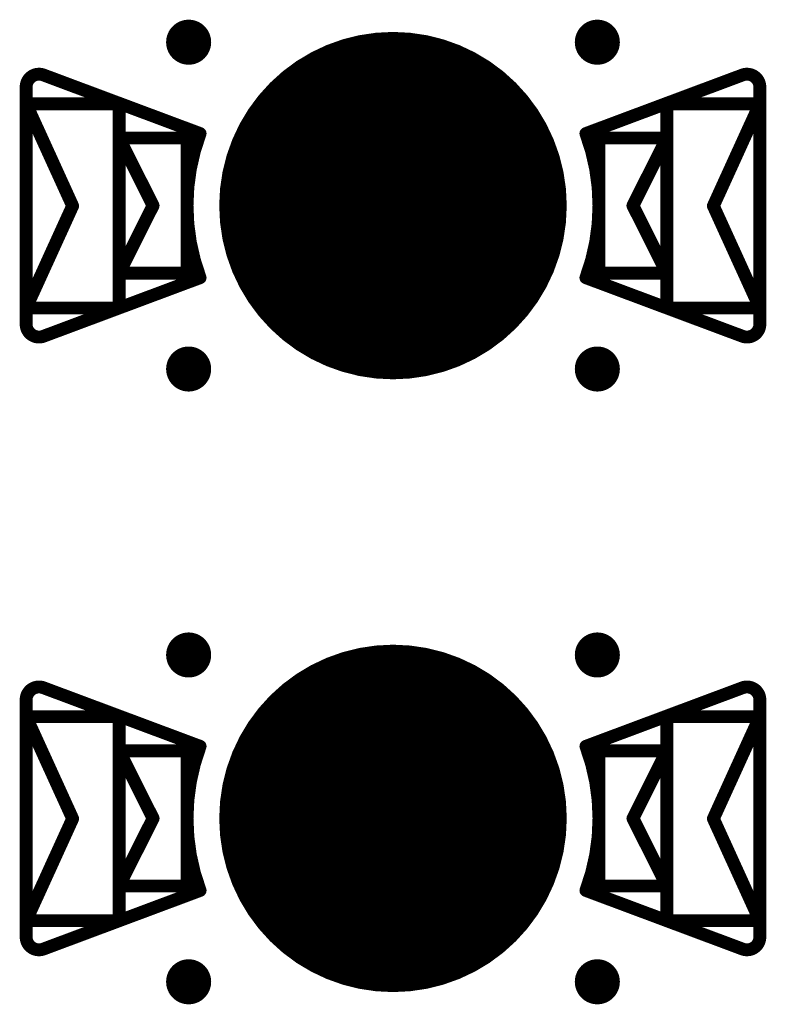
# Model space of a CAD drawing. Header units: millimetres. Extents: x 62 to 363, y 42 to 391.
# Tile 39 of 216: x 143.31 to 149.11, y 90.47 to 98.12. Entities that reach past the tile are written whole.
import ezdxf

# ---------------------------------------------------------------- set-up
doc = ezdxf.new("R2010")
doc.units = ezdxf.units.MM
for name, color, linetype in [('Mechanical8', 56, 'Continuous'), ('PadHoleLayer', 156, 'Continuous'), ('ViaHoleLayer', 16, 'Continuous')]:
    doc.layers.add(name, color=color, linetype=linetype)

# ---------------------------------------------------------------- blocks, each defined once
blk = doc.blocks.new('HARWIN_S9121_45R_1784')
at = {"layer": 'Mechanical8'}
for points, const_width in [([(1.3, 0, 1), (-1.3, 0, 1)], 0.1), ([(-2.7399, 1.0151, 1), (-2.6899, 1.0151, 1)], 0.05), ([(-2.7399, 1.0151, 1), (-2.6899, 1.0151, 1)], 0.05), ([(2.69, 1.0151, 1), (2.74, 1.0151, 1)], 0.05), ([(2.69, 1.0151, 1), (2.74, 1.0151, 1)], 0.05), ([(-2.875, 0.9214, 1), (-2.825, 0.9214, 1)], 0.05), ([(-2.875, 0.9214, 1), (-2.825, 0.9214, 1)], 0.05), ([(2.825, 0.9214, 1), (2.875, 0.9214, 1)], 0.05), ([(2.825, 0.9214, 1), (2.875, 0.9214, 1)], 0.05), ([(-2.875, 0.7909, 1), (-2.825, 0.7909, 1)], 0.05), ([(-2.875, 0.7909, 1), (-2.825, 0.7909, 1)], 0.05), ([(-2.875, 0.7909, 1), (-2.825, 0.7909, 1)], 0.05), ([(-2.1525, 0.7909, 1), (-2.1025, 0.7909, 1)], 0.05), ([(-2.1525, 0.7909, 1), (-2.1025, 0.7909, 1)], 0.05), ([(2.1025, 0.7909, 1), (2.1525, 0.7909, 1)], 0.05), ([(2.1025, 0.7909, 1), (2.1525, 0.7909, 1)], 0.05), ([(2.825, 0.7909, 1), (2.875, 0.7909, 1)], 0.05), ([(2.825, 0.7909, 1), (2.875, 0.7909, 1)], 0.05), ([(2.825, 0.7909, 1), (2.875, 0.7909, 1)], 0.05), ([(-2.1525, 0.5253, 1), (-2.1025, 0.5253, 1)], 0.05), ([(-2.1525, 0.5253, 1), (-2.1025, 0.5253, 1)], 0.05), ([(-2.1525, 0.5253, 1), (-2.1025, 0.5253, 1)], 0.05), ([(-1.625, 0.5253, 1), (-1.575, 0.5253, 1)], 0.05), ([(-1.625, 0.5253, 1), (-1.575, 0.5253, 1)], 0.05), ([(-1.5236, 0.5603, 1), (-1.4736, 0.5603, 1)], 0.05), ([(-1.5236, 0.5603, 1), (-1.4736, 0.5603, 1)], 0.05), ([(-0.025, 0.5, 1), (0.025, 0.5, 1)], 0.05), ([(-0.025, 0.5, 1), (0.025, 0.5, 1)], 0.05), ([(1.4737, 0.5603, 1), (1.5237, 0.5603, 1)], 0.05), ([(1.4737, 0.5603, 1), (1.5237, 0.5603, 1)], 0.05), ([(1.575, 0.5253, 1), (1.625, 0.5253, 1)], 0.05), ([(1.575, 0.5253, 1), (1.625, 0.5253, 1)], 0.05), ([(2.1025, 0.5253, 1), (2.1525, 0.5253, 1)], 0.05), ([(2.1025, 0.5253, 1), (2.1525, 0.5253, 1)], 0.05), ([(2.1025, 0.5253, 1), (2.1525, 0.5253, 1)], 0.05), ([(-2.5137, -0.0023, 1), (-2.4637, -0.0023, 1)], 0.05), ([(-2.5137, -0.0023, 1), (-2.4637, -0.0023, 1)], 0.05), ([(-1.8887, 0, 1), (-1.8387, 0, 1)], 0.05), ([(-1.8887, 0, 1), (-1.8387, 0, 1)], 0.05), ([(-1.325, 0, 1), (-1.275, 0, 1)], 0.05), ([(-0.525, 0, 1), (-0.475, 0, 1)], 0.05), ([(-0.525, 0, 1), (-0.475, 0, 1)], 0.05), ([(-0.025, 0, 1), (0.025, 0, 1)], 0.05), ([(-0.025, 0, 1), (0.025, 0, 1)], 0.05), ([(-0.025, 0, 1), (0.025, 0, 1)], 0.05), ([(-0.025, 0, 1), (0.025, 0, 1)], 0.05), ([(-0.025, 0, 1), (0.025, 0, 1)], 0.05), ([(-0.025, 0, 1), (0.025, 0, 1)], 0.05), ([(-0.025, 0, 1), (0.025, 0, 1)], 0.05), ([(-0.025, 0, 1), (0.025, 0, 1)], 0.05), ([(0.475, 0, 1), (0.525, 0, 1)], 0.05), ([(0.475, 0, 1), (0.525, 0, 1)], 0.05), ([(1.275, 0, 1), (1.325, 0, 1)], 0.05), ([(1.8388, 0, 1), (1.8888, 0, 1)], 0.05), ([(1.8388, 0, 1), (1.8888, 0, 1)], 0.05), ([(2.4638, -0.0023, 1), (2.5138, -0.0023, 1)], 0.05), ([(2.4638, -0.0023, 1), (2.5138, -0.0023, 1)], 0.05), ([(-0.025, -0.5, 1), (0.025, -0.5, 1)], 0.05), ([(-0.025, -0.5, 1), (0.025, -0.5, 1)], 0.05), ([(-2.1525, -0.5253, 1), (-2.1025, -0.5253, 1)], 0.05), ([(-2.1525, -0.5253, 1), (-2.1025, -0.5253, 1)], 0.05), ([(-2.1525, -0.5253, 1), (-2.1025, -0.5253, 1)], 0.05), ([(-1.625, -0.5253, 1), (-1.575, -0.5253, 1)], 0.05), ([(-1.625, -0.5253, 1), (-1.575, -0.5253, 1)], 0.05), ([(-1.5236, -0.5603, 1), (-1.4736, -0.5603, 1)], 0.05), ([(-1.5236, -0.5603, 1), (-1.4736, -0.5603, 1)], 0.05), ([(1.4737, -0.5603, 1), (1.5237, -0.5603, 1)], 0.05), ([(1.4737, -0.5603, 1), (1.5237, -0.5603, 1)], 0.05), ([(1.575, -0.5253, 1), (1.625, -0.5253, 1)], 0.05), ([(1.575, -0.5253, 1), (1.625, -0.5253, 1)], 0.05), ([(2.1025, -0.5253, 1), (2.1525, -0.5253, 1)], 0.05), ([(2.1025, -0.5253, 1), (2.1525, -0.5253, 1)], 0.05), ([(2.1025, -0.5253, 1), (2.1525, -0.5253, 1)], 0.05), ([(-2.875, -0.7954, 1), (-2.825, -0.7954, 1)], 0.05), ([(-2.875, -0.7954, 1), (-2.825, -0.7954, 1)], 0.05), ([(-2.875, -0.7954, 1), (-2.825, -0.7954, 1)], 0.05), ([(-2.1525, -0.7954, 1), (-2.1025, -0.7954, 1)], 0.05), ([(-2.1525, -0.7954, 1), (-2.1025, -0.7954, 1)], 0.05), ([(2.1025, -0.7954, 1), (2.1525, -0.7954, 1)], 0.05), ([(2.1025, -0.7954, 1), (2.1525, -0.7954, 1)], 0.05), ([(2.825, -0.7954, 1), (2.875, -0.7954, 1)], 0.05), ([(2.825, -0.7954, 1), (2.875, -0.7954, 1)], 0.05), ([(2.825, -0.7954, 1), (2.875, -0.7954, 1)], 0.05), ([(-2.875, -0.9214, 1), (-2.825, -0.9214, 1)], 0.05), ([(-2.875, -0.9214, 1), (-2.825, -0.9214, 1)], 0.05), ([(2.825, -0.9214, 1), (2.875, -0.9214, 1)], 0.05), ([(2.825, -0.9214, 1), (2.875, -0.9214, 1)], 0.05), ([(-2.7399, -1.0151, 1), (-2.6899, -1.0151, 1)], 0.05), ([(-2.7399, -1.0151, 1), (-2.6899, -1.0151, 1)], 0.05), ([(2.69, -1.0151, 1), (2.74, -1.0151, 1)], 0.05), ([(2.69, -1.0151, 1), (2.74, -1.0151, 1)], 0.05)]:
    blk.add_lwpolyline(points, format="xyb", close=True, dxfattribs=dict(at, const_width=const_width))
at = {"layer": 'Mechanical8', "const_width": 0.1}
for points in [[(-2.85, 0.9214, -0.523343), (-2.7149, 1.0151)], [(2.715, 1.0151, -0.523343), (2.85, 0.9214)], [(-1.4986, -0.5603, -0.180829), (-1.4986, 0.5603)], [(1.4987, 0.5603, -0.180829), (1.4987, -0.5603)], [(-2.7149, -1.0151, -0.523343), (-2.85, -0.9214)], [(2.85, -0.9214, -0.523343), (2.715, -1.0151)]]:
    blk.add_lwpolyline(points, format="xyb", dxfattribs=at)
for points in [[(-2.7149, 1.0151), (-1.4986, 0.5603)], [(1.4987, 0.5603), (2.715, 1.0151)], [(-2.85, -0.9214), (-2.85, 0.9214)], [(2.85, -0.9214), (2.85, 0.9214)], [(-2.85, 0.7909), (-2.1275, 0.7909)], [(-2.85, 0.7909), (-2.4887, -0.0023)], [(-2.85, -0.7954), (-2.85, 0.7909)], [(-2.1275, -0.7954), (-2.1275, 0.7909)], [(2.1275, 0.7909), (2.85, 0.7909)], [(2.1275, -0.7954), (2.1275, 0.7909)], [(2.4888, -0.0023), (2.85, 0.7909)], [(2.85, -0.7954), (2.85, 0.7909)], [(-2.1275, 0.5253), (-1.6, 0.5253)], [(-2.1275, 0.5253), (-1.8637, 0)], [(-2.1275, -0.5253), (-2.1275, 0.5253)], [(-1.6, -0.5253), (-1.6, 0.5253)], [(0, 0), (0, 0.5)], [(0, 0), (0, 0.5)], [(1.6, 0.5253), (2.1275, 0.5253)], [(1.6, -0.5253), (1.6, 0.5253)], [(1.8638, 0), (2.1275, 0.5253)], [(2.1275, -0.5253), (2.1275, 0.5253)], [(-2.85, -0.7954), (-2.4887, -0.0023)], [(-2.1275, -0.5253), (-1.8637, 0)], [(-0.5, 0), (0, 0)], [(-0.5, 0), (0, 0)], [(0, 0), (0.5, 0)], [(0, 0), (0.5, 0)], [(0, -0.5), (0, 0)], [(0, -0.5), (0, 0)], [(1.8638, 0), (2.1275, -0.5253)], [(2.4888, -0.0023), (2.85, -0.7954)], [(-2.7149, -1.0151), (-1.4986, -0.5603)], [(-2.1275, -0.5253), (-1.6, -0.5253)], [(1.4987, -0.5603), (2.715, -1.0151)], [(1.6, -0.5253), (2.1275, -0.5253)], [(-2.85, -0.7954), (-2.1275, -0.7954)], [(2.1275, -0.7954), (2.85, -0.7954)]]:
    blk.add_lwpolyline(points, dxfattribs=at)
at = {"layer": 'PadHoleLayer', "const_width": 1.3}
blk.add_lwpolyline([(-0.65, 0, 1), (0.65, 0, 1)], format="xyb", close=True, dxfattribs=at)
blk = doc.blocks.new('HARWIN_S9121_45R_1802')
at = {"layer": 'Mechanical8'}
for points, const_width in [([(1.3, 0, 1), (-1.3, 0, 1)], 0.1), ([(-2.7399, 1.0151, 1), (-2.6899, 1.0151, 1)], 0.05), ([(-2.7399, 1.0151, 1), (-2.6899, 1.0151, 1)], 0.05), ([(2.69, 1.0151, 1), (2.74, 1.0151, 1)], 0.05), ([(2.69, 1.0151, 1), (2.74, 1.0151, 1)], 0.05), ([(-2.875, 0.9214, 1), (-2.825, 0.9214, 1)], 0.05), ([(-2.8749, 0.9214, 1), (-2.8249, 0.9214, 1)], 0.05), ([(2.825, 0.9214, 1), (2.875, 0.9214, 1)], 0.05), ([(2.825, 0.9214, 1), (2.875, 0.9214, 1)], 0.05), ([(-2.8749, 0.7909, 1), (-2.8249, 0.7909, 1)], 0.05), ([(-2.8749, 0.7909, 1), (-2.8249, 0.7909, 1)], 0.05), ([(-2.8749, 0.7909, 1), (-2.8249, 0.7909, 1)], 0.05), ([(-2.1525, 0.7909, 1), (-2.1025, 0.7909, 1)], 0.05), ([(-2.1525, 0.7909, 1), (-2.1025, 0.7909, 1)], 0.05), ([(2.1025, 0.7909, 1), (2.1525, 0.7909, 1)], 0.05), ([(2.1025, 0.7909, 1), (2.1525, 0.7909, 1)], 0.05), ([(2.825, 0.7909, 1), (2.875, 0.7909, 1)], 0.05), ([(2.825, 0.7909, 1), (2.875, 0.7909, 1)], 0.05), ([(2.825, 0.7909, 1), (2.875, 0.7909, 1)], 0.05), ([(-2.1525, 0.5253, 1), (-2.1025, 0.5253, 1)], 0.05), ([(-2.1525, 0.5253, 1), (-2.1025, 0.5253, 1)], 0.05), ([(-2.1525, 0.5253, 1), (-2.1025, 0.5253, 1)], 0.05), ([(-1.625, 0.5253, 1), (-1.575, 0.5253, 1)], 0.05), ([(-1.625, 0.5253, 1), (-1.575, 0.5253, 1)], 0.05), ([(-1.5236, 0.5603, 1), (-1.4736, 0.5603, 1)], 0.05), ([(-1.5236, 0.5603, 1), (-1.4736, 0.5603, 1)], 0.05), ([(-0.025, 0.5, 1), (0.025, 0.5, 1)], 0.05), ([(-0.025, 0.5, 1), (0.025, 0.5, 1)], 0.05), ([(1.4737, 0.5603, 1), (1.5237, 0.5603, 1)], 0.05), ([(1.4737, 0.5603, 1), (1.5237, 0.5603, 1)], 0.05), ([(1.575, 0.5253, 1), (1.625, 0.5253, 1)], 0.05), ([(1.575, 0.5253, 1), (1.625, 0.5253, 1)], 0.05), ([(2.1025, 0.5253, 1), (2.1525, 0.5253, 1)], 0.05), ([(2.1025, 0.5253, 1), (2.1525, 0.5253, 1)], 0.05), ([(2.1025, 0.5253, 1), (2.1525, 0.5253, 1)], 0.05), ([(-2.5137, -0.0022, 1), (-2.4637, -0.0022, 1)], 0.05), ([(-2.5137, -0.0022, 1), (-2.4637, -0.0022, 1)], 0.05), ([(-1.8887, 0, 1), (-1.8387, 0, 1)], 0.05), ([(-1.8887, 0, 1), (-1.8387, 0, 1)], 0.05), ([(-1.325, 0, 1), (-1.275, 0, 1)], 0.05), ([(-0.5249, 0, 1), (-0.4749, 0, 1)], 0.05), ([(-0.5249, 0, 1), (-0.4749, 0, 1)], 0.05), ([(-0.025, 0, 1), (0.025, 0, 1)], 0.05), ([(-0.025, 0, 1), (0.025, 0, 1)], 0.05), ([(-0.025, 0, 1), (0.025, 0, 1)], 0.05), ([(-0.025, 0, 1), (0.025, 0, 1)], 0.05), ([(-0.025, 0, 1), (0.025, 0, 1)], 0.05), ([(-0.025, 0, 1), (0.025, 0, 1)], 0.05), ([(-0.025, 0, 1), (0.025, 0, 1)], 0.05), ([(-0.025, 0, 1), (0.025, 0, 1)], 0.05), ([(0.4751, 0, 1), (0.5251, 0, 1)], 0.05), ([(0.4751, 0, 1), (0.5251, 0, 1)], 0.05), ([(1.275, 0, 1), (1.325, 0, 1)], 0.05), ([(1.8388, 0, 1), (1.8888, 0, 1)], 0.05), ([(1.8388, 0, 1), (1.8888, 0, 1)], 0.05), ([(2.4638, -0.0022, 1), (2.5138, -0.0022, 1)], 0.05), ([(2.4638, -0.0022, 1), (2.5138, -0.0022, 1)], 0.05), ([(-0.025, -0.5, 1), (0.025, -0.5, 1)], 0.05), ([(-0.025, -0.5, 1), (0.025, -0.5, 1)], 0.05), ([(-2.1525, -0.5253, 1), (-2.1025, -0.5253, 1)], 0.05), ([(-2.1525, -0.5253, 1), (-2.1025, -0.5253, 1)], 0.05), ([(-2.1525, -0.5253, 1), (-2.1025, -0.5253, 1)], 0.05), ([(-1.625, -0.5253, 1), (-1.575, -0.5253, 1)], 0.05), ([(-1.625, -0.5253, 1), (-1.575, -0.5253, 1)], 0.05), ([(-1.5236, -0.5603, 1), (-1.4736, -0.5603, 1)], 0.05), ([(-1.5236, -0.5603, 1), (-1.4736, -0.5603, 1)], 0.05), ([(1.4737, -0.5603, 1), (1.5237, -0.5603, 1)], 0.05), ([(1.4737, -0.5603, 1), (1.5237, -0.5603, 1)], 0.05), ([(1.575, -0.5253, 1), (1.625, -0.5253, 1)], 0.05), ([(1.575, -0.5253, 1), (1.625, -0.5253, 1)], 0.05), ([(2.1025, -0.5253, 1), (2.1525, -0.5253, 1)], 0.05), ([(2.1025, -0.5253, 1), (2.1525, -0.5253, 1)], 0.05), ([(2.1025, -0.5253, 1), (2.1525, -0.5253, 1)], 0.05), ([(-2.8749, -0.7954, 1), (-2.8249, -0.7954, 1)], 0.05), ([(-2.8749, -0.7954, 1), (-2.8249, -0.7954, 1)], 0.05), ([(-2.8749, -0.7954, 1), (-2.8249, -0.7954, 1)], 0.05), ([(-2.1525, -0.7954, 1), (-2.1025, -0.7954, 1)], 0.05), ([(-2.1525, -0.7954, 1), (-2.1025, -0.7954, 1)], 0.05), ([(2.1025, -0.7954, 1), (2.1525, -0.7954, 1)], 0.05), ([(2.1025, -0.7954, 1), (2.1525, -0.7954, 1)], 0.05), ([(2.825, -0.7954, 1), (2.875, -0.7954, 1)], 0.05), ([(2.825, -0.7954, 1), (2.875, -0.7954, 1)], 0.05), ([(2.825, -0.7954, 1), (2.875, -0.7954, 1)], 0.05), ([(-2.875, -0.9214, 1), (-2.825, -0.9214, 1)], 0.05), ([(-2.8749, -0.9214, 1), (-2.8249, -0.9214, 1)], 0.05), ([(2.825, -0.9214, 1), (2.875, -0.9214, 1)], 0.05), ([(2.825, -0.9214, 1), (2.875, -0.9214, 1)], 0.05), ([(-2.7399, -1.0151, 1), (-2.6899, -1.0151, 1)], 0.05), ([(-2.7399, -1.0151, 1), (-2.6899, -1.0151, 1)], 0.05), ([(2.69, -1.0151, 1), (2.74, -1.0151, 1)], 0.05), ([(2.69, -1.0151, 1), (2.74, -1.0151, 1)], 0.05)]:
    blk.add_lwpolyline(points, format="xyb", close=True, dxfattribs=dict(at, const_width=const_width))
at = {"layer": 'Mechanical8', "const_width": 0.1}
for points in [[(-2.85, 0.9214, -0.523343), (-2.7149, 1.0151)], [(2.715, 1.0151, -0.523343), (2.85, 0.9214)], [(-1.4986, -0.5603, -0.180829), (-1.4986, 0.5603)], [(1.4987, 0.5603, -0.180829), (1.4987, -0.5603)], [(-2.7149, -1.0151, -0.523343), (-2.85, -0.9214)], [(2.85, -0.9214, -0.523343), (2.715, -1.0151)]]:
    blk.add_lwpolyline(points, format="xyb", dxfattribs=at)
for points in [[(-2.7149, 1.0151), (-1.4986, 0.5603)], [(1.4987, 0.5603), (2.715, 1.0151)], [(-2.8499, -0.9214), (-2.8499, 0.9214)], [(2.85, -0.9214), (2.85, 0.9214)], [(-2.8499, 0.7909), (-2.1275, 0.7909)], [(-2.8499, 0.7909), (-2.4887, -0.0022)], [(-2.8499, -0.7954), (-2.8499, 0.7909)], [(-2.1275, -0.7954), (-2.1275, 0.7909)], [(2.1275, 0.7909), (2.85, 0.7909)], [(2.1275, -0.7954), (2.1275, 0.7909)], [(2.4888, -0.0022), (2.85, 0.7909)], [(2.85, -0.7954), (2.85, 0.7909)], [(-2.1275, 0.5253), (-1.6, 0.5253)], [(-2.1275, 0.5253), (-1.8637, 0)], [(-2.1275, -0.5253), (-2.1275, 0.5253)], [(-1.6, -0.5253), (-1.6, 0.5253)], [(0, 0), (0, 0.5)], [(0, 0), (0, 0.5)], [(1.6, 0.5253), (2.1275, 0.5253)], [(1.6, -0.5253), (1.6, 0.5253)], [(1.8638, 0), (2.1275, 0.5253)], [(2.1275, -0.5253), (2.1275, 0.5253)], [(-2.8499, -0.7954), (-2.4887, -0.0022)], [(-2.1275, -0.5253), (-1.8637, 0)], [(-0.4999, 0), (0, 0)], [(-0.4999, 0), (0, 0)], [(0, 0), (0.5001, 0)], [(0, 0), (0.5001, 0)], [(0, -0.5), (0, 0)], [(0, -0.5), (0, 0)], [(1.8638, 0), (2.1275, -0.5253)], [(2.4888, -0.0022), (2.85, -0.7954)], [(-2.7149, -1.0151), (-1.4986, -0.5603)], [(-2.1275, -0.5253), (-1.6, -0.5253)], [(1.4987, -0.5603), (2.715, -1.0151)], [(1.6, -0.5253), (2.1275, -0.5253)], [(-2.8499, -0.7954), (-2.1275, -0.7954)], [(2.1275, -0.7954), (2.85, -0.7954)]]:
    blk.add_lwpolyline(points, dxfattribs=at)
at = {"layer": 'PadHoleLayer', "const_width": 1.3}
blk.add_lwpolyline([(-0.65, 0, 1), (0.65, 0, 1)], format="xyb", close=True, dxfattribs=at)

msp = doc.modelspace()

# ---------------------------------------------------------------- linework, layer by layer
at = {"layer": 'ViaHoleLayer', "const_width": 0.175}
for points in [[(144.5337, 97.9488, 1), (144.7087, 97.9488, 1)], [(147.7087, 97.9488, 1), (147.8837, 97.9488, 1)], [(144.5337, 95.4087, 1), (144.7087, 95.4087, 1)], [(147.7087, 95.4087, 1), (147.8837, 95.4087, 1)], [(144.5337, 93.1863, 1), (144.7087, 93.1863, 1)], [(147.7087, 93.1863, 1), (147.8837, 93.1863, 1)], [(144.5337, 90.6462, 1), (144.7087, 90.6462, 1)], [(147.7087, 90.6462, 1), (147.8837, 90.6462, 1)]]:
    msp.add_lwpolyline(points, format="xyb", close=True, dxfattribs=at)

# ---------------------------------------------------------------- block references
for name, p in [('HARWIN_S9121_45R_1802', (146.2087, 96.6787)), ('HARWIN_S9121_45R_1784', (146.2088, 91.9162))]:
    msp.add_blockref(name, p)

doc.saveas('drawing.dxf')
